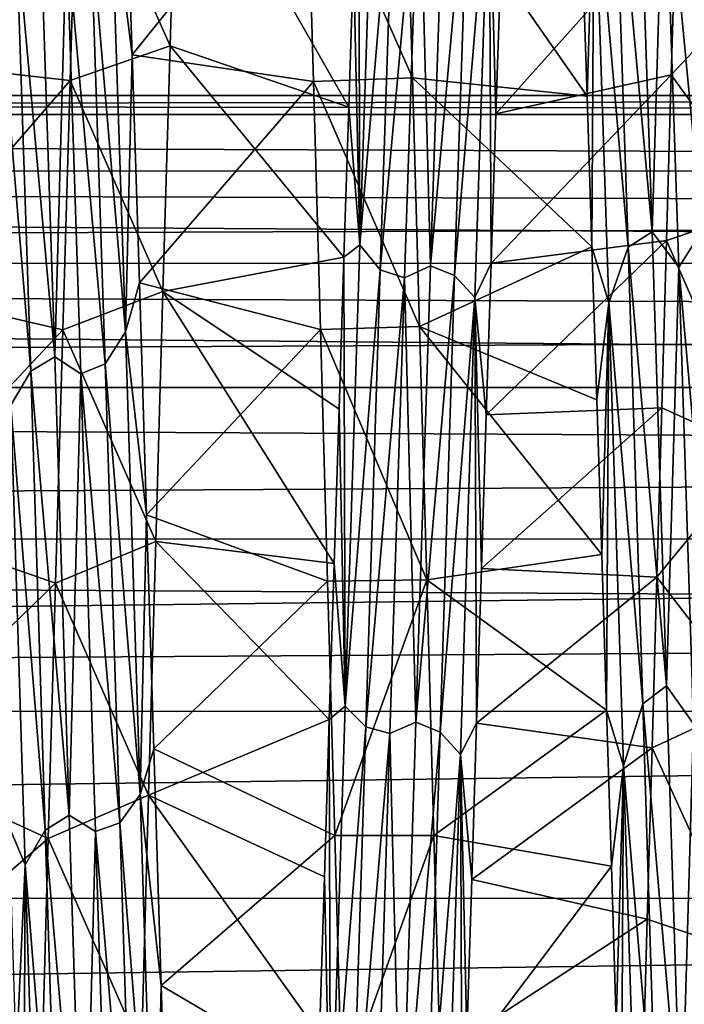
# Model space of a CAD drawing. Header units: metres. Extents: x -63.9 to 30, y -21 to 69.
# Tile 24 of 110: x -37.5 to -35.5, y 0.3 to 3.2. Entities that reach past the tile are written whole.
import ezdxf

# ---------------------------------------------------------------- set-up
doc = ezdxf.new("R2010")
doc.units = ezdxf.units.M
doc.layers.add('solid_SHOWER_ONO150MM_EU_AS_SW0001', color=7, linetype='CONTINUOUS')

msp = doc.modelspace()

# ---------------------------------------------------------------- linework, layer by layer
at = {"layer": 'solid_SHOWER_ONO150MM_EU_AS_SW0001'}
for points in [[(-35.675663, 3.858788, -52.628899), (-35.55986, 2.589676, -52.17971), (-35.603687, 3.896658, -52.673466)], [(-35.523338, 3.799816, -52.628841), (-35.603687, 3.896658, -52.673466), (-35.55986, 2.589676, -52.17971)], [(-35.409126, 2.593459, -52.155247), (-35.452957, 3.904219, -52.64991), (-35.523338, 3.799816, -52.628841)], [(-37.290249, 3.778142, -70.635773), (-36.989563, 3.871086, -70.598808), (-37.010719, 3.149338, -70.859215)], [(-36.472778, 2.965068, -69.840599), (-37.010719, 3.149338, -70.859215), (-36.989563, 3.871086, -70.598808)], [(-36.458199, 3.410192, -69.678459), (-36.472778, 2.965068, -69.840599), (-36.989563, 3.871086, -70.598808)], [(-36.395325, 3.878308, -69.411407), (-36.439442, 2.550078, -69.905144), (-36.443573, 3.84744, -69.493538)], [(-36.334053, 3.794362, -69.399902), (-36.439442, 2.550078, -69.905144), (-36.395325, 3.878308, -69.411407)], [(-35.631767, 2.543435, -52.140804), (-35.675663, 3.858788, -52.628899), (-35.733585, 3.714102, -52.514286)], [(-35.631767, 2.543435, -52.140804), (-35.55986, 2.589676, -52.17971), (-35.675663, 3.858788, -52.628899)], [(-36.439442, 2.550078, -69.905144), (-36.458199, 3.410192, -69.678459), (-36.443573, 3.84744, -69.493538)], [(-36.334053, 3.794362, -69.399902), (-36.377945, 2.475755, -69.879036), (-36.439442, 2.550078, -69.905144)], [(-36.334053, 3.794362, -69.399902), (-36.261082, 3.764927, -69.386299), (-36.377945, 2.475755, -69.879036)], [(-36.182735, 3.8038, -69.368736), (-36.226696, 2.487748, -69.850243), (-36.261082, 3.764927, -69.386299)], [(-36.110401, 3.776109, -69.40815), (-36.226696, 2.487748, -69.850243), (-36.182735, 3.8038, -69.368736)], [(-35.479378, 2.483067, -52.149105), (-35.523338, 3.799816, -52.628841), (-35.55986, 2.589676, -52.17971)], [(-35.409126, 2.593459, -52.155247), (-35.523338, 3.799816, -52.628841), (-35.479378, 2.483067, -52.149105)], [(-37.83419, 3.103251, -69.792473), (-37.290249, 3.778142, -70.635773), (-37.311684, 3.044788, -70.892006)], [(-37.83419, 3.103251, -69.792473), (-37.812061, 3.772063, -69.52739), (-37.290249, 3.778142, -70.635773)], [(-37.311684, 3.044788, -70.892006), (-37.290249, 3.778142, -70.635773), (-37.010719, 3.149338, -70.859215)], [(-37.189091, 3.627854, -52.478172), (-37.125305, 3.122555, -52.214424), (-37.147568, 3.791002, -52.481495)], [(-37.147568, 3.791002, -52.481495), (-37.125305, 3.122555, -52.214424), (-36.600258, 3.775244, -51.363091)], [(-37.125305, 3.122555, -52.214424), (-36.578815, 3.042231, -51.107208), (-36.600258, 3.775244, -51.363091)], [(-36.600258, 3.775244, -51.363091), (-36.281338, 3.053, -51.110527), (-36.302734, 3.783673, -51.366398)], [(-36.578815, 3.042231, -51.107208), (-36.281338, 3.053, -51.110527), (-36.600258, 3.775244, -51.363091)], [(-36.377945, 2.475755, -69.879036), (-36.261082, 3.764927, -69.386299), (-36.304909, 2.450773, -69.86055)], [(-36.226696, 2.487748, -69.850243), (-36.304909, 2.450773, -69.86055), (-36.261082, 3.764927, -69.386299)], [(-35.755371, 2.998224, -52.170822), (-36.302734, 3.783673, -51.366398), (-36.281338, 3.053, -51.110527)], [(-35.755371, 2.998224, -52.170822), (-35.769989, 3.443956, -52.334808), (-36.302734, 3.783673, -51.366398)], [(-36.110401, 3.776109, -69.40815), (-36.154232, 2.458394, -69.883873), (-36.226696, 2.487748, -69.850243)], [(-36.049725, 3.711926, -69.486229), (-36.154232, 2.458394, -69.883873), (-36.110401, 3.776109, -69.40815)], [(-36.049725, 3.711926, -69.486229), (-36.093273, 2.391875, -69.948959), (-36.154232, 2.458394, -69.883873)], [(-36.049725, 3.711926, -69.486229), (-36.044186, 2.494894, -69.984573), (-36.093273, 2.391875, -69.948959)], [(-36.049725, 3.711926, -69.486229), (-36.015194, 3.388858, -69.686913), (-36.029686, 2.945286, -69.847153)], [(-36.049725, 3.711926, -69.486229), (-36.029686, 2.945286, -69.847153), (-36.044186, 2.494894, -69.984573)], [(-35.733585, 3.714102, -52.514286), (-35.769989, 3.443956, -52.334808), (-35.755371, 2.998224, -52.170822)], [(-35.733585, 3.714102, -52.514286), (-35.755371, 2.998224, -52.170822), (-35.740734, 2.544603, -52.029633)], [(-35.689468, 2.376074, -52.047585), (-35.733585, 3.714102, -52.514286), (-35.740734, 2.544603, -52.029633)], [(-35.631767, 2.543435, -52.140804), (-35.733585, 3.714102, -52.514286), (-35.689468, 2.376074, -52.047585)], [(-37.249767, 3.524264, -52.4841), (-37.145073, 2.288414, -52.024471), (-37.189091, 3.627854, -52.478172)], [(-37.189091, 3.627854, -52.478172), (-37.145073, 2.288414, -52.024471), (-37.125305, 3.122555, -52.214424)], [(-37.473885, 3.501547, -52.474712), (-37.357868, 2.213801, -52.077999), (-37.401764, 3.542289, -52.518253)], [(-37.322746, 3.489879, -52.496571), (-37.401764, 3.542289, -52.518253), (-37.357868, 2.213801, -52.077999)], [(-35.487556, 3.551909, -70.721443), (-36.029686, 2.945286, -69.847153), (-36.015194, 3.388858, -69.686913)], [(-35.487556, 3.551909, -70.721443), (-35.501881, 3.061684, -70.886787), (-36.029686, 2.945286, -69.847153)], [(-35.487556, 3.551909, -70.721443), (-35.193699, 3.390145, -70.77903), (-35.501881, 3.061684, -70.886787)], [(-37.473885, 3.501547, -52.474712), (-37.5336, 3.403714, -52.386181), (-37.430096, 2.170251, -52.041893)], [(-37.473885, 3.501547, -52.474712), (-37.430096, 2.170251, -52.041893), (-37.357868, 2.213801, -52.077999)], [(-37.322746, 3.489879, -52.496571), (-37.205933, 2.192625, -52.04739), (-37.249767, 3.524264, -52.4841)], [(-37.249767, 3.524264, -52.4841), (-37.205933, 2.192625, -52.04739), (-37.145073, 2.288414, -52.024471)], [(-37.322746, 3.489879, -52.496571), (-37.357868, 2.213801, -52.077999), (-37.278965, 2.162181, -52.0653)], [(-37.322746, 3.489879, -52.496571), (-37.278965, 2.162181, -52.0653), (-37.205933, 2.192625, -52.04739)], [(-36.439442, 2.550078, -69.905144), (-36.472778, 2.965068, -69.840599), (-36.458199, 3.410192, -69.678459)], [(-37.430096, 2.170251, -52.041893), (-37.5336, 3.403714, -52.386181), (-37.490055, 2.067764, -51.97081)], [(-35.501881, 3.061684, -70.886787), (-35.193699, 3.390145, -70.77903), (-35.214996, 2.665373, -71.000916)], [(-37.311684, 3.044788, -70.892006), (-37.010719, 3.149338, -70.859215), (-37.032028, 2.410399, -71.065407)], [(-36.487358, 2.513428, -69.979568), (-37.032028, 2.410399, -71.065407), (-37.010719, 3.149338, -70.859215)], [(-36.472778, 2.965068, -69.840599), (-36.487358, 2.513428, -69.979568), (-37.010719, 3.149338, -70.859215)], [(-37.145073, 2.288414, -52.024471), (-37.103168, 2.435965, -51.999512), (-37.125305, 3.122555, -52.214424)], [(-37.125305, 3.122555, -52.214424), (-37.103168, 2.435965, -51.999512), (-36.578815, 3.042231, -51.107208)], [(-37.856441, 2.415757, -70.005562), (-37.83419, 3.103251, -69.792473), (-37.311684, 3.044788, -70.892006)], [(-36.578815, 3.042231, -51.107208), (-36.259735, 2.304446, -50.909805), (-36.281338, 3.053, -51.110527)], [(-35.740734, 2.544603, -52.029633), (-36.281338, 3.053, -51.110527), (-36.259735, 2.304446, -50.909805)], [(-35.740734, 2.544603, -52.029633), (-35.755371, 2.998224, -52.170822), (-36.281338, 3.053, -51.110527)], [(-35.501881, 3.061684, -70.886787), (-36.044186, 2.494894, -69.984573), (-36.029686, 2.945286, -69.847153)], [(-35.501881, 3.061684, -70.886787), (-35.51627, 2.563808, -71.027435), (-36.044186, 2.494894, -69.984573)], [(-35.501881, 3.061684, -70.886787), (-35.214996, 2.665373, -71.000916), (-35.51627, 2.563808, -71.027435)], [(-37.856441, 2.415757, -70.005562), (-37.311684, 3.044788, -70.892006), (-37.333435, 2.29432, -71.092499)], [(-37.333435, 2.29432, -71.092499), (-37.311684, 3.044788, -70.892006), (-37.032028, 2.410399, -71.065407)], [(-37.103168, 2.435965, -51.999512), (-36.557678, 2.295475, -50.907761), (-36.578815, 3.042231, -51.107208)], [(-36.557678, 2.295475, -50.907761), (-36.259735, 2.304446, -50.909805), (-36.578815, 3.042231, -51.107208)], [(-63.150002, 3, -221.350006), (-20.784609, 3, -221.350006), (-20.792784, 2.942814, -221.932968)], [(-63.150002, 2.942356, -220.764725), (-20.792784, 2.942814, -220.767029), (-20.784609, 3, -221.350006)], [(-63.150002, 2.942356, -220.764725), (-20.784609, 3, -221.350006), (-63.150002, 3, -221.350006)], [(-63.150002, 2.942356, -221.935272), (-63.150002, 3, -221.350006), (-20.792784, 2.942814, -221.932968)], [(-36.439442, 2.550078, -69.905144), (-36.487358, 2.513428, -69.979568), (-36.472778, 2.965068, -69.840599)], [(-63.150002, 2.942356, -221.935272), (-20.792784, 2.942814, -221.932968), (-20.816124, 2.772912, -222.49498)], [(-63.150002, 2.942356, -220.764725), (-20.816124, 2.772911, -220.205032), (-20.792784, 2.942814, -220.767029)], [(-63.150002, 2.942356, -221.935272), (-20.816124, 2.772912, -222.49498), (-63.150002, 2.771639, -222.498047)], [(-63.150002, 2.771639, -220.20195), (-20.816124, 2.772911, -220.205032), (-63.150002, 2.942356, -220.764725)], [(-63.150002, 2.771639, -222.498047), (-20.816124, 2.772912, -222.49498), (-20.832479, 2.647207, -222.76149)], [(-63.150002, 2.771639, -220.20195), (-20.832479, 2.647206, -219.938507), (-20.816124, 2.772911, -220.205032)], [(-63.150002, 2.771639, -222.498047), (-20.832479, 2.647207, -222.76149), (-20.851173, 2.49572, -223.01474)], [(-63.150002, 2.771639, -222.498047), (-20.851173, 2.49572, -223.01474), (-63.150002, 2.49441, -223.016708)], [(-63.150002, 2.49441, -219.683289), (-20.832479, 2.647206, -219.938507), (-63.150002, 2.771639, -220.20195)], [(-63.150002, 2.49441, -219.683289), (-20.851173, 2.495719, -219.685257), (-20.832479, 2.647206, -219.938507)], [(-35.51627, 2.563808, -71.027435), (-35.214996, 2.665373, -71.000916), (-35.236164, 1.926309, -71.169159)], [(-35.631767, 2.543435, -52.140804), (-35.516033, 1.223064, -51.888752), (-35.55986, 2.589676, -52.17971)], [(-35.479378, 2.483067, -52.149105), (-35.55986, 2.589676, -52.17971), (-35.516033, 1.223064, -51.888752)], [(-35.365295, 1.222973, -51.863976), (-35.409126, 2.593459, -52.155247), (-35.479378, 2.483067, -52.149105)], [(-36.439442, 2.550078, -69.905144), (-36.483559, 1.161904, -70.189377), (-36.487358, 2.513428, -69.979568)], [(-36.377945, 2.475755, -69.879036), (-36.483559, 1.161904, -70.189377), (-36.439442, 2.550078, -69.905144)], [(-35.51627, 2.563808, -71.027435), (-36.058754, 2.038473, -70.098984), (-36.044186, 2.494894, -69.984573)], [(-35.51627, 2.563808, -71.027435), (-35.530724, 2.059525, -71.143021), (-36.058754, 2.038473, -70.098984)], [(-35.51627, 2.563808, -71.027435), (-35.236164, 1.926309, -71.169159), (-35.530724, 2.059525, -71.143021)], [(-35.726063, 2.084383, -51.911629), (-35.740734, 2.544603, -52.029633), (-36.259735, 2.304446, -50.909805)], [(-35.689468, 2.376074, -52.047585), (-35.740734, 2.544603, -52.029633), (-35.726063, 2.084383, -51.911629)], [(-35.587875, 1.169363, -51.856995), (-35.631767, 2.543435, -52.140804), (-35.689468, 2.376074, -52.047585)], [(-35.587875, 1.169363, -51.856995), (-35.516033, 1.223064, -51.888752), (-35.631767, 2.543435, -52.140804)], [(-63.150002, 2.49441, -223.016708), (-20.851173, 2.49572, -223.01474), (-20.871471, 2.31986, -223.252167)], [(-63.150002, 2.49441, -219.683289), (-20.871471, 2.319859, -219.44783), (-20.851173, 2.495719, -219.685257)], [(-63.150002, 2.49441, -223.016708), (-20.871471, 2.31986, -223.252167), (-20.892576, 2.121347, -223.471298)], [(-63.150002, 2.49441, -223.016708), (-20.892576, 2.121347, -223.471298), (-63.150002, 2.121322, -223.471313)], [(-63.150002, 2.121322, -219.228683), (-20.871471, 2.319859, -219.44783), (-63.150002, 2.49441, -219.683289)], [(-36.487358, 2.513428, -69.979568), (-36.501976, 2.055499, -70.095268), (-37.032028, 2.410399, -71.065407)], [(-36.483559, 1.161904, -70.189377), (-36.501976, 2.055499, -70.095268), (-36.487358, 2.513428, -69.979568)], [(-36.093273, 2.391875, -69.948959), (-36.044186, 2.494894, -69.984573), (-36.058754, 2.038473, -70.098984)], [(-36.377945, 2.475755, -69.879036), (-36.421841, 1.09951, -70.15136), (-36.483559, 1.161904, -70.189377)], [(-36.377945, 2.475755, -69.879036), (-36.304909, 2.450773, -69.86055), (-36.421841, 1.09951, -70.15136)], [(-36.226696, 2.487748, -69.850243), (-36.270657, 1.11361, -70.124985), (-36.304909, 2.450773, -69.86055)], [(-36.154232, 2.458394, -69.883873), (-36.270657, 1.11361, -70.124985), (-36.226696, 2.487748, -69.850243)], [(-35.435417, 1.108839, -51.874062), (-35.479378, 2.483067, -52.149105), (-35.516033, 1.223064, -51.888752)], [(-35.365295, 1.222973, -51.863976), (-35.479378, 2.483067, -52.149105), (-35.435417, 1.108839, -51.874062)], [(-37.145073, 2.288414, -52.024471), (-37.081169, 1.737632, -51.838589), (-37.103168, 2.435965, -51.999512)], [(-37.103168, 2.435965, -51.999512), (-37.081169, 1.737632, -51.838589), (-36.557678, 2.295475, -50.907761)], [(-36.421841, 1.09951, -70.15136), (-36.304909, 2.450773, -69.86055), (-36.348736, 1.079726, -70.129044)], [(-36.270657, 1.11361, -70.124985), (-36.348736, 1.079726, -70.129044), (-36.304909, 2.450773, -69.86055)], [(-36.154232, 2.458394, -69.883873), (-36.198063, 1.083599, -70.153267), (-36.270657, 1.11361, -70.124985)], [(-36.093273, 2.391875, -69.948959), (-36.198063, 1.083599, -70.153267), (-36.154232, 2.458394, -69.883873)], [(-37.878796, 1.714033, -70.165306), (-37.856441, 2.415757, -70.005562), (-37.333435, 2.29432, -71.092499)], [(-37.333435, 2.29432, -71.092499), (-37.032028, 2.410399, -71.065407), (-37.0536, 1.657355, -71.216438)], [(-36.516651, 1.591302, -70.187714), (-37.0536, 1.657355, -71.216438), (-37.032028, 2.410399, -71.065407)], [(-36.501976, 2.055499, -70.095268), (-36.516651, 1.591302, -70.187714), (-37.032028, 2.410399, -71.065407)], [(-36.093273, 2.391875, -69.948959), (-36.136818, 1.016966, -70.206505), (-36.198063, 1.083599, -70.153267)], [(-36.093273, 2.391875, -69.948959), (-36.088013, 1.11051, -70.258163), (-36.136818, 1.016966, -70.206505)], [(-36.093273, 2.391875, -69.948959), (-36.058754, 2.038473, -70.098984), (-36.073376, 1.576775, -70.190239)], [(-36.093273, 2.391875, -69.948959), (-36.073376, 1.576775, -70.190239), (-36.088013, 1.11051, -70.258163)], [(-35.689468, 2.376074, -52.047585), (-35.726063, 2.084383, -51.911629), (-35.711365, 1.618985, -51.817181)], [(-35.689468, 2.376074, -52.047585), (-35.711365, 1.618985, -51.817181), (-35.696678, 1.150604, -51.746666)], [(-35.645351, 0.982698, -51.789379), (-35.689468, 2.376074, -52.047585), (-35.696678, 1.150604, -51.746666)], [(-35.587875, 1.169363, -51.856995), (-35.689468, 2.376074, -52.047585), (-35.645351, 0.982698, -51.789379)], [(-63.150002, 2.121322, -219.228683), (-20.892576, 2.121346, -219.228699), (-20.871471, 2.319859, -219.44783)], [(-37.878796, 1.714033, -70.165306), (-37.333435, 2.29432, -71.092499), (-37.355392, 1.53223, -71.235954)], [(-37.355392, 1.53223, -71.235954), (-37.333435, 2.29432, -71.092499), (-37.0536, 1.657355, -71.216438)], [(-37.205933, 2.192625, -52.04739), (-37.101055, 0.896028, -51.780117), (-37.145073, 2.288414, -52.024471)], [(-37.145073, 2.288414, -52.024471), (-37.101055, 0.896028, -51.780117), (-37.081169, 1.737632, -51.838589)], [(-37.081169, 1.737632, -51.838589), (-36.536552, 1.538593, -50.764999), (-36.557678, 2.295475, -50.907761)], [(-36.557678, 2.295475, -50.907761), (-36.237968, 1.542789, -50.765633), (-36.259735, 2.304446, -50.909805)], [(-36.536552, 1.538593, -50.764999), (-36.237968, 1.542789, -50.765633), (-36.557678, 2.295475, -50.907761)], [(-35.711365, 1.618985, -51.817181), (-36.259735, 2.304446, -50.909805), (-36.237968, 1.542789, -50.765633)], [(-35.711365, 1.618985, -51.817181), (-35.726063, 2.084383, -51.911629), (-36.259735, 2.304446, -50.909805)], [(-37.430096, 2.170251, -52.041893), (-37.313976, 0.834351, -51.844837), (-37.357868, 2.213801, -52.077999)], [(-37.278965, 2.162181, -52.0653), (-37.357868, 2.213801, -52.077999), (-37.313976, 0.834351, -51.844837)], [(-37.430096, 2.170251, -52.041893), (-37.490055, 2.067764, -51.97081), (-37.386311, 0.789211, -51.816132)], [(-37.430096, 2.170251, -52.041893), (-37.386311, 0.789211, -51.816132), (-37.313976, 0.834351, -51.844837)], [(-37.278965, 2.162181, -52.0653), (-37.162094, 0.810631, -51.818005), (-37.205933, 2.192625, -52.04739)], [(-37.205933, 2.192625, -52.04739), (-37.162094, 0.810631, -51.818005), (-37.101055, 0.896028, -51.780117)], [(-37.278965, 2.162181, -52.0653), (-37.313976, 0.834351, -51.844837), (-37.23518, 0.784933, -51.840511)], [(-37.278965, 2.162181, -52.0653), (-37.23518, 0.784933, -51.840511), (-37.162094, 0.810631, -51.818005)], [(-63.150002, 2.121322, -223.471313), (-20.892576, 2.121347, -223.471298), (-20.91367, 1.902236, -223.6698)], [(-63.150002, 2.121322, -219.228683), (-20.91367, 1.902234, -219.030197), (-20.892576, 2.121346, -219.228699)], [(-63.150002, 2.121322, -223.471313), (-20.91367, 1.902236, -223.6698), (-63.150002, 1.666712, -223.844406)], [(-63.150002, 1.666712, -218.855591), (-20.91367, 1.902234, -219.030197), (-63.150002, 2.121322, -219.228683)], [(-37.446507, 0.684875, -51.762161), (-37.490055, 2.067764, -51.97081), (-37.495724, 0.802461, -51.710232)], [(-37.386311, 0.789211, -51.816132), (-37.490055, 2.067764, -51.97081), (-37.446507, 0.684875, -51.762161)], [(-36.483559, 1.161904, -70.189377), (-36.516651, 1.591302, -70.187714), (-36.501976, 2.055499, -70.095268)], [(-35.530724, 2.059525, -71.143021), (-36.073376, 1.576775, -70.190239), (-36.058754, 2.038473, -70.098984)], [(-35.530724, 2.059525, -71.143021), (-35.545216, 1.550094, -71.233261), (-36.073376, 1.576775, -70.190239)], [(-35.530724, 2.059525, -71.143021), (-35.236164, 1.926309, -71.169159), (-35.545216, 1.550094, -71.233261)], [(-35.545216, 1.550094, -71.233261), (-35.236164, 1.926309, -71.169159), (-35.257145, 1.176916, -71.282867)], [(-63.150002, 1.666712, -223.844406), (-20.91367, 1.902236, -223.6698), (-20.933905, 1.66484, -223.845657)], [(-63.150002, 1.666712, -218.855591), (-20.933905, 1.664838, -218.85434), (-20.91367, 1.902234, -219.030197)], [(-37.101055, 0.896028, -51.780117), (-37.059223, 1.03336, -51.732574), (-37.081169, 1.737632, -51.838589)], [(-37.081169, 1.737632, -51.838589), (-37.059223, 1.03336, -51.732574), (-36.536552, 1.538593, -50.764999)], [(-37.901127, 1.004017, -70.270424), (-37.878796, 1.714033, -70.165306), (-37.355392, 1.53223, -71.235954)], [(-63.150002, 1.666712, -223.844406), (-20.933905, 1.66484, -223.845657), (-20.952499, 1.411611, -223.997147)], [(-63.150002, 1.666712, -223.844406), (-20.952499, 1.411611, -223.997147), (-63.150002, 1.148052, -224.121643)], [(-63.150002, 1.148052, -218.578369), (-20.933905, 1.664838, -218.85434), (-63.150002, 1.666712, -218.855591)], [(-63.150002, 1.148052, -218.578369), (-20.952499, 1.41161, -218.702866), (-20.933905, 1.664838, -218.85434)], [(-37.355392, 1.53223, -71.235954), (-37.0536, 1.657355, -71.216438), (-37.075169, 0.893994, -71.311317)], [(-36.531361, 1.121792, -70.256638), (-37.075169, 0.893994, -71.311317), (-37.0536, 1.657355, -71.216438)], [(-36.516651, 1.591302, -70.187714), (-36.531361, 1.121792, -70.256638), (-37.0536, 1.657355, -71.216438)], [(-35.696678, 1.150604, -51.746666), (-35.711365, 1.618985, -51.817181), (-36.237968, 1.542789, -50.765633)], [(-36.483559, 1.161904, -70.189377), (-36.531361, 1.121792, -70.256638), (-36.516651, 1.591302, -70.187714)], [(-35.545216, 1.550094, -71.233261), (-36.088013, 1.11051, -70.258163), (-36.073376, 1.576775, -70.190239)], [(-36.515007, 0.773402, -50.678936), (-36.237968, 1.542789, -50.765633), (-36.536552, 1.538593, -50.764999)], [(-36.515007, 0.773402, -50.678936), (-36.216251, 0.772998, -50.678905), (-36.237968, 1.542789, -50.765633)], [(-35.696678, 1.150604, -51.746666), (-36.237968, 1.542789, -50.765633), (-36.216251, 0.772998, -50.678905)], [(-35.545216, 1.550094, -71.233261), (-35.559685, 1.036793, -71.297943), (-36.088013, 1.11051, -70.258163)], [(-35.545216, 1.550094, -71.233261), (-35.257145, 1.176916, -71.282867), (-35.559685, 1.036793, -71.297943)], [(-37.901127, 1.004017, -70.270424), (-37.355392, 1.53223, -71.235954), (-37.377277, 0.763541, -71.3218)], [(-37.377277, 0.763541, -71.3218), (-37.355392, 1.53223, -71.235954), (-37.075169, 0.893994, -71.311317)], [(-37.059223, 1.03336, -51.732574), (-36.515007, 0.773402, -50.678936), (-36.536552, 1.538593, -50.764999)], [(-63.150002, 1.148052, -224.121643), (-20.952499, 1.411611, -223.997147), (-20.96876, 1.145085, -224.122864)], [(-63.150002, 1.148052, -218.578369), (-20.96876, 1.145086, -218.577133), (-20.952499, 1.41161, -218.702866)], [(-35.587875, 1.169363, -51.856995), (-35.472206, -0.171639, -51.808601), (-35.516033, 1.223064, -51.888752)], [(-35.435417, 1.108839, -51.874062), (-35.516033, 1.223064, -51.888752), (-35.472206, -0.171639, -51.808601)], [(-36.483559, 1.161904, -70.189377), (-36.527672, -0.253546, -70.259193), (-36.531361, 1.121792, -70.256638)], [(-36.421841, 1.09951, -70.15136), (-36.527672, -0.253546, -70.259193), (-36.483559, 1.161904, -70.189377)], [(-35.543983, -0.231659, -51.785465), (-35.587875, 1.169363, -51.856995), (-35.645351, 0.982698, -51.789379)], [(-35.543983, -0.231659, -51.785465), (-35.472206, -0.171639, -51.808601), (-35.587875, 1.169363, -51.856995)], [(-35.559685, 1.036793, -71.297943), (-35.257145, 1.176916, -71.282867), (-35.278046, 0.421211, -71.341423)], [(-63.150002, 1.148052, -224.121643), (-20.96876, 1.145085, -224.122864), (-63.150002, 0.585272, -224.292358)], [(-63.150002, 0.585272, -218.407639), (-20.96876, 1.145086, -218.577133), (-63.150002, 1.148052, -218.578369)], [(-63.150002, 0.585272, -218.407639), (-20.991903, 0.583075, -218.407211), (-20.96876, 1.145086, -218.577133)], [(-63.150002, 0.585272, -224.292358), (-20.96876, 1.145085, -224.122864), (-20.991903, 0.583077, -224.292786)], [(-35.682026, 0.680421, -51.700165), (-35.696678, 1.150604, -51.746666), (-36.216251, 0.772998, -50.678905)], [(-35.645351, 0.982698, -51.789379), (-35.696678, 1.150604, -51.746666), (-35.682026, 0.680421, -51.700165)], [(-36.531361, 1.121792, -70.256638), (-36.546055, 0.648806, -70.301697), (-37.075169, 0.893994, -71.311317)], [(-36.527672, -0.253546, -70.259193), (-36.546055, 0.648806, -70.301697), (-36.531361, 1.121792, -70.256638)], [(-36.421841, 1.09951, -70.15136), (-36.465733, -0.302274, -70.212395), (-36.527672, -0.253546, -70.259193)], [(-36.421841, 1.09951, -70.15136), (-36.348736, 1.079726, -70.129044), (-36.465733, -0.302274, -70.212395)], [(-36.270657, 1.11361, -70.124985), (-36.314617, -0.286477, -70.188377), (-36.348736, 1.079726, -70.129044)], [(-36.198063, 1.083599, -70.153267), (-36.314617, -0.286477, -70.188377), (-36.270657, 1.11361, -70.124985)], [(-36.136818, 1.016966, -70.206505), (-36.088013, 1.11051, -70.258163), (-36.102623, 0.640458, -70.302483)], [(-35.559685, 1.036793, -71.297943), (-36.102623, 0.640458, -70.302483), (-36.088013, 1.11051, -70.258163)], [(-35.391457, -0.291033, -51.811649), (-35.435417, 1.108839, -51.874062), (-35.472206, -0.171639, -51.808601)], [(-36.465733, -0.302274, -70.212395), (-36.348736, 1.079726, -70.129044), (-36.392559, -0.316319, -70.187416)], [(-36.314617, -0.286477, -70.188377), (-36.392559, -0.316319, -70.187416), (-36.348736, 1.079726, -70.129044)], [(-36.198063, 1.083599, -70.153267), (-36.24189, -0.316288, -70.211937), (-36.314617, -0.286477, -70.188377)], [(-36.136818, 1.016966, -70.206505), (-36.24189, -0.316288, -70.211937), (-36.198063, 1.083599, -70.153267)], [(-37.101055, 0.896028, -51.780117), (-37.037048, 0.321094, -51.681023), (-37.059223, 1.03336, -51.732574)], [(-37.059223, 1.03336, -51.732574), (-37.037048, 0.321094, -51.681023), (-36.515007, 0.773402, -50.678936)], [(-36.136818, 1.016966, -70.206505), (-36.180367, -0.381172, -70.254898), (-36.24189, -0.316288, -70.211937)], [(-36.136818, 1.016966, -70.206505), (-36.131756, -0.305738, -70.319412), (-36.180367, -0.381172, -70.254898)], [(-36.136818, 1.016966, -70.206505), (-36.102623, 0.640458, -70.302483), (-36.117199, 0.16785, -70.322929)], [(-36.136818, 1.016966, -70.206505), (-36.117199, 0.16785, -70.322929), (-36.131756, -0.305738, -70.319412)], [(-35.559685, 1.036793, -71.297943), (-35.574055, 0.520903, -71.336884), (-36.102623, 0.640458, -70.302483)], [(-35.559685, 1.036793, -71.297943), (-35.278046, 0.421211, -71.341423), (-35.574055, 0.520903, -71.336884)], [(-37.923191, 0.292543, -70.32029), (-37.901127, 1.004017, -70.270424), (-37.377277, 0.763541, -71.3218)], [(-35.645351, 0.982698, -51.789379), (-35.682026, 0.680421, -51.700165), (-35.667419, 0.208587, -51.6777)], [(-35.645351, 0.982698, -51.789379), (-35.667419, 0.208587, -51.6777), (-35.652832, -0.264836, -51.679276)], [(-35.601238, -0.433592, -51.747501), (-35.645351, 0.982698, -51.789379), (-35.652832, -0.264836, -51.679276)], [(-35.543983, -0.231659, -51.785465), (-35.645351, 0.982698, -51.789379), (-35.601238, -0.433592, -51.747501)], [(-37.377277, 0.763541, -71.3218), (-37.075169, 0.893994, -71.311317), (-37.096542, 0.126221, -71.349228)], [(-37.162094, 0.810631, -51.818005), (-37.057037, -0.517636, -51.752426), (-37.101055, 0.896028, -51.780117)], [(-37.101055, 0.896028, -51.780117), (-37.057037, -0.517636, -51.752426), (-37.037048, 0.321094, -51.681023)], [(-36.560719, 0.174149, -70.322701), (-37.096542, 0.126221, -71.349228), (-37.075169, 0.893994, -71.311317)], [(-36.546055, 0.648806, -70.301697), (-36.560719, 0.174149, -70.322701), (-37.075169, 0.893994, -71.311317)], [(-37.386311, 0.789211, -51.816132), (-37.270081, -0.564837, -51.82552), (-37.313976, 0.834351, -51.844837)], [(-37.23518, 0.784933, -51.840511), (-37.313976, 0.834351, -51.844837), (-37.270081, -0.564837, -51.82552)], [(-37.446507, 0.684875, -51.762161), (-37.495724, 0.802461, -51.710232), (-37.474159, 0.093517, -51.676083)], [(-37.23518, 0.784933, -51.840511), (-37.118259, -0.590506, -51.802475), (-37.162094, 0.810631, -51.818005)], [(-37.162094, 0.810631, -51.818005), (-37.118259, -0.590506, -51.802475), (-37.057037, -0.517636, -51.752426)], [(-37.386311, 0.789211, -51.816132), (-37.446507, 0.684875, -51.762161), (-37.342522, -0.61044, -51.803768)], [(-37.386311, 0.789211, -51.816132), (-37.342522, -0.61044, -51.803768), (-37.270081, -0.564837, -51.82552)], [(-37.23518, 0.784933, -51.840511), (-37.270081, -0.564837, -51.82552), (-37.191399, -0.610822, -51.828499)], [(-37.23518, 0.784933, -51.840511), (-37.191399, -0.610822, -51.828499), (-37.118259, -0.590506, -51.802475)], [(-37.037048, 0.321094, -51.681023), (-36.493114, 0.001722, -50.650002), (-36.515007, 0.773402, -50.678936)], [(-36.493114, 0.001722, -50.650002), (-36.216251, 0.772998, -50.678905), (-36.515007, 0.773402, -50.678936)], [(-36.493114, 0.001722, -50.650002), (-36.194817, -0.001131, -50.650002), (-36.216251, 0.772998, -50.678905)], [(-35.682026, 0.680421, -51.700165), (-36.216251, 0.772998, -50.678905), (-36.194817, -0.001131, -50.650002)], [(-37.923191, 0.292543, -70.32029), (-37.377277, 0.763541, -71.3218), (-37.398727, -0.008136, -71.349998)], [(-37.398727, -0.008136, -71.349998), (-37.377277, 0.763541, -71.3218), (-37.096542, 0.126221, -71.349228)], [(-37.446507, 0.684875, -51.762161), (-37.474159, 0.093517, -51.676083), (-37.452629, -0.613398, -51.695759)], [(-37.402962, -0.714054, -51.765583), (-37.446507, 0.684875, -51.762161), (-37.452629, -0.613398, -51.695759)], [(-37.342522, -0.61044, -51.803768), (-37.446507, 0.684875, -51.762161), (-37.402962, -0.714054, -51.765583)], [(-35.667419, 0.208587, -51.6777), (-35.682026, 0.680421, -51.700165), (-36.194817, -0.001131, -50.650002)], [(-36.527672, -0.253546, -70.259193), (-36.560719, 0.174149, -70.322701), (-36.546055, 0.648806, -70.301697)], [(-35.574055, 0.520903, -71.336884), (-36.117199, 0.16785, -70.322929), (-36.102623, 0.640458, -70.302483)], [(-63.150002, 0.585272, -224.292358), (-20.991903, 0.583077, -224.292786), (-21, 0.000001, -224.350006)], [(-63.150002, 0.585272, -224.292358), (-21, 0.000001, -224.350006), (-63.150002, 0, -224.350006)], [(-63.150002, 0, -218.350006), (-20.991903, 0.583075, -218.407211), (-63.150002, 0.585272, -218.407639)], [(-63.150002, 0, -218.350006), (-21, 0.000001, -218.350006), (-20.991903, 0.583075, -218.407211)], [(-35.574055, 0.520903, -71.336884), (-35.588367, 0.003709, -71.349998), (-36.117199, 0.16785, -70.322929)], [(-35.574055, 0.520903, -71.336884), (-35.278046, 0.421211, -71.341423), (-35.588367, 0.003709, -71.349998)], [(-35.588367, 0.003709, -71.349998), (-35.278046, 0.421211, -71.341423), (-35.299122, -0.33675, -71.344521)], [(-37.057037, -0.517636, -51.752426), (-37.01469, -0.397884, -51.684402), (-37.037048, 0.321094, -51.681023)], [(-37.037048, 0.321094, -51.681023), (-37.01469, -0.397884, -51.684402), (-36.493114, 0.001722, -50.650002)], [(-37.945091, -0.4205, -70.315132), (-37.923191, 0.292543, -70.32029), (-37.398727, -0.008136, -71.349998)]]:
    msp.add_3dface(points, dxfattribs=at)

doc.saveas('drawing.dxf')
